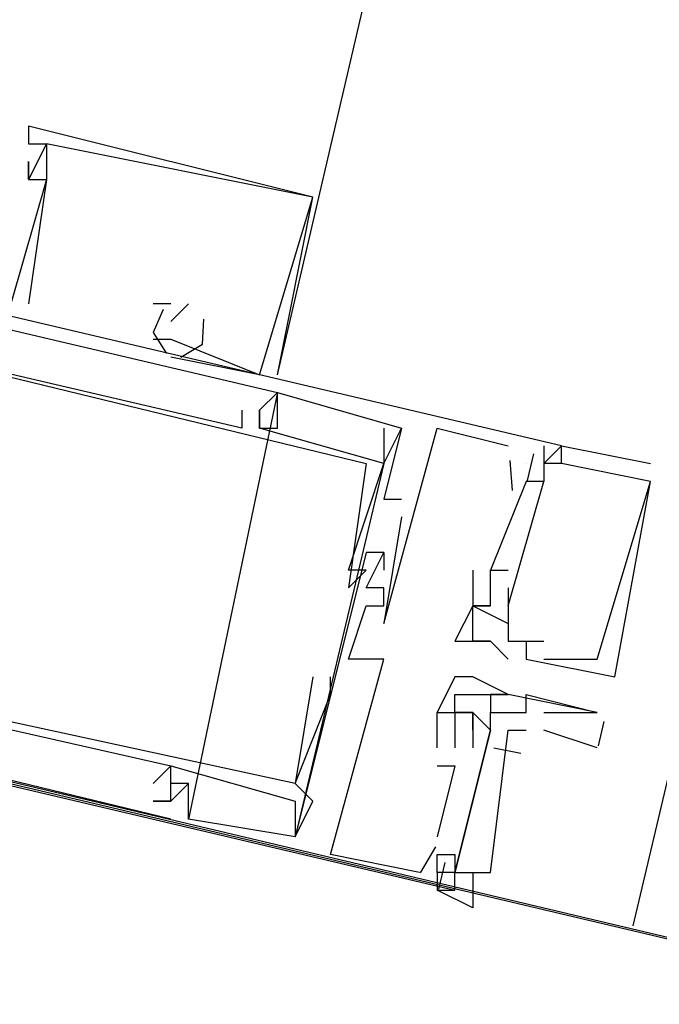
# Model space of a CAD drawing. Header units: feet. Extents: x -79 to 198, y -22 to 181.
# Tile 199 of 256: x 123.727 to 124.207, y 111.745 to 112.484. Entities that reach past the tile are written whole.
import ezdxf

# ---------------------------------------------------------------- set-up
doc = ezdxf.new("R2010")
doc.units = ezdxf.units.FT
doc.layers.add('A-LINEA', color=7, linetype='CONTINUOUS')

msp = doc.modelspace()

# ---------------------------------------------------------------- linework, layer by layer
at = {"layer": 'A-LINEA'}
for p, q in [((128.0267, 128.0444), (124.1867, 111.8044)), ((112.6267, 114.5378), (131.1067, 110.1644)), ((114.5733, 114.0711), (127.1067, 111.1111)), ((123.7333, 112.4044), (123.7333, 112.4044)), ((123.7333, 112.4044), (123.7333, 112.4044)), ((123.7333, 112.4044), (123.7333, 112.4044)), ((123.7333, 112.3911), (123.7333, 112.3911)), ((123.7333, 112.3911), (123.7333, 112.3911)), ((123.7333, 112.3911), (123.7333, 112.3911)), ((123.7467, 112.3911), (123.7467, 112.3911)), ((123.7467, 112.3911), (123.7467, 112.3911)), ((123.7467, 112.3911), (123.7467, 112.3911)), ((123.7467, 112.3911), (123.7467, 112.3911)), ((123.7467, 112.3911), (123.7467, 112.3911)), ((123.7467, 112.3911), (123.7467, 112.3911)), ((123.7333, 112.3778), (123.7333, 112.3778)), ((123.7333, 112.3778), (123.7333, 112.3778)), ((123.7333, 112.3778), (123.7333, 112.3778)), ((123.7333, 112.3644), (123.7333, 112.3644)), ((123.7333, 112.3644), (123.7333, 112.3644)), ((123.7333, 112.3644), (123.7333, 112.3644)), ((123.7333, 112.3644), (123.7333, 112.3644)), ((123.7333, 112.3644), (123.7333, 112.3644)), ((123.7333, 112.3644), (123.7333, 112.3644)), ((123.7467, 112.3644), (123.7467, 112.3644)), ((123.7467, 112.3644), (123.7467, 112.3644)), ((123.7467, 112.3644), (123.7467, 112.3644)), ((123.7467, 112.3644), (123.7467, 112.3644)), ((123.7467, 112.3644), (123.7467, 112.3644)), ((123.7467, 112.3644), (123.7467, 112.3644)), ((123.9467, 112.3511), (123.9467, 112.3511)), ((123.9467, 112.3511), (123.9467, 112.3511)), ((123.9467, 112.3511), (123.9467, 112.3511)), ((123.9467, 112.3511), (123.9467, 112.3511)), ((123.9467, 112.3511), (123.9467, 112.3511)), ((123.9467, 112.3511), (123.9467, 112.3511)), ((123.7333, 112.2711), (123.7333, 112.2711)), ((123.7333, 112.2711), (123.7333, 112.2711)), ((123.7333, 112.2711), (123.7333, 112.2711)), ((123.84, 112.2711), (123.8267, 112.2711)), ((123.8267, 112.2711), (123.8267, 112.2711)), ((123.84, 112.2711), (123.8267, 112.2711)), ((123.8267, 112.2711), (123.8267, 112.2711)), ((123.84, 112.2711), (123.8267, 112.2711)), ((123.8267, 112.2711), (123.8267, 112.2711)), ((123.84, 112.2711), (123.84, 112.2711)), ((123.84, 112.2711), (123.84, 112.2711)), ((123.84, 112.2711), (123.84, 112.2711)), ((123.8533, 112.2711), (123.8533, 112.2711)), ((123.8533, 112.2711), (123.8533, 112.2711)), ((123.8533, 112.2711), (123.8533, 112.2711)), ((123.84, 112.2578), (123.84, 112.2578)), ((123.84, 112.2578), (123.84, 112.2578)), ((123.84, 112.2578), (123.84, 112.2578)), ((123.8267, 112.2444), (123.84, 112.2444)), ((123.8267, 112.2444), (123.8267, 112.2444)), ((123.8267, 112.2444), (123.84, 112.2444)), ((123.8267, 112.2444), (123.8267, 112.2444)), ((123.8267, 112.2444), (123.84, 112.2444)), ((123.8267, 112.2444), (123.8267, 112.2444)), ((123.84, 112.2444), (123.84, 112.2444)), ((123.84, 112.2444), (123.84, 112.2444)), ((123.84, 112.2444), (123.84, 112.2444)), ((123.84, 112.2444), (123.84, 112.2444)), ((123.84, 112.2444), (123.84, 112.2444)), ((123.84, 112.2444), (123.84, 112.2444)), ((123.9067, 112.2178), (123.84, 112.2311)), ((123.84, 112.2311), (123.84, 112.2311)), ((123.9067, 112.2178), (123.84, 112.2311)), ((123.84, 112.2311), (123.84, 112.2311)), ((123.9067, 112.2178), (123.84, 112.2311)), ((123.84, 112.2311), (123.84, 112.2311)), ((123.9067, 112.2178), (123.9067, 112.2178)), ((123.9067, 112.2178), (123.9067, 112.2178)), ((123.9067, 112.2178), (123.9067, 112.2178)), ((123.9067, 112.2178), (123.9067, 112.2178)), ((123.9067, 112.2178), (123.9067, 112.2178)), ((123.9067, 112.2178), (123.9067, 112.2178)), ((123.92, 112.2178), (123.92, 112.2178)), ((123.92, 112.2178), (123.92, 112.2178)), ((123.92, 112.2178), (123.92, 112.2178)), ((123.92, 112.2044), (123.8533, 111.8844)), ((123.92, 112.2044), (123.8533, 111.8844)), ((123.92, 112.2044), (123.8533, 111.8844)), ((123.92, 112.2044), (123.92, 112.2044)), ((123.92, 112.2044), (123.92, 112.2044)), ((123.92, 112.2044), (123.92, 112.2044)), ((123.92, 112.2044), (123.92, 112.2044)), ((123.92, 112.2044), (123.92, 112.2044)), ((123.92, 112.2044), (123.92, 112.2044)), ((123.8933, 112.1911), (123.8933, 112.1911)), ((123.8933, 112.1911), (123.8933, 112.1911)), ((123.8933, 112.1911), (123.8933, 112.1911)), ((123.9067, 112.1911), (123.9067, 112.1911)), ((123.9067, 112.1911), (123.9067, 112.1911)), ((123.9067, 112.1911), (123.9067, 112.1911)), ((123.9067, 112.1911), (123.9067, 112.1911)), ((123.9067, 112.1911), (123.9067, 112.1911)), ((123.9067, 112.1911), (123.9067, 112.1911)), ((123.9067, 112.1911), (123.9067, 112.1911)), ((123.9067, 112.1911), (123.9067, 112.1911)), ((123.9067, 112.1911), (123.9067, 112.1911)), ((123.8933, 112.1778), (123.8933, 112.1778)), ((123.8933, 112.1778), (123.8933, 112.1778)), ((123.8933, 112.1778), (123.8933, 112.1778)), ((123.9067, 112.1778), (123.9067, 112.1778)), ((123.9067, 112.1778), (123.9067, 112.1778)), ((123.9067, 112.1778), (123.9067, 112.1778)), ((123.9067, 112.1778), (123.9067, 112.1778)), ((123.9067, 112.1778), (123.9067, 112.1778)), ((123.9067, 112.1778), (123.9067, 112.1778)), ((123.9067, 112.1778), (123.9067, 112.1778)), ((123.9067, 112.1778), (123.9067, 112.1778)), ((123.9067, 112.1778), (123.9067, 112.1778)), ((123.92, 112.1778), (123.92, 112.1778)), ((123.92, 112.1778), (123.92, 112.1778)), ((123.92, 112.1778), (123.92, 112.1778)), ((124, 112.1778), (124, 112.1778)), ((124, 112.1778), (124, 112.1778)), ((124, 112.1778), (124, 112.1778)), ((124, 112.1778), (124, 112.1778)), ((124, 112.1778), (124, 112.1778)), ((124, 112.1778), (124, 112.1778)), ((124.0133, 112.1778), (124.0133, 112.1778)), ((124.0133, 112.1778), (124.0133, 112.1778)), ((124.0133, 112.1778), (124.0133, 112.1778)), ((124.0133, 112.1778), (124.0133, 112.1778)), ((124.0133, 112.1778), (124.0133, 112.1778)), ((124.0133, 112.1778), (124.0133, 112.1778)), ((124.04, 112.1778), (124.04, 112.1778)), ((124.04, 112.1778), (124.04, 112.1778)), ((124.04, 112.1778), (124.04, 112.1778)), ((124.0933, 112.1644), (124.0933, 112.1644)), ((124.0933, 112.1644), (124.0933, 112.1644)), ((124.0933, 112.1644), (124.0933, 112.1644)), ((124.1123, 112.1584), (124.1076, 112.1384)), ((124.1123, 112.1584), (124.1076, 112.1384)), ((124.1123, 112.1584), (124.1076, 112.1384)), ((124.12, 112.1644), (124.12, 112.1644)), ((124.12, 112.1644), (124.12, 112.1644)), ((124.12, 112.1644), (124.12, 112.1644)), ((124.1333, 112.1644), (124.1333, 112.1644)), ((124.1333, 112.1644), (124.1333, 112.1644)), ((124.1333, 112.1644), (124.1333, 112.1644)), ((124.1333, 112.1644), (124.1333, 112.1644)), ((124.1333, 112.1644), (124.1333, 112.1644)), ((124.1333, 112.1644), (124.1333, 112.1644)), ((124, 112.1511), (123.9333, 111.8711)), ((124, 112.1511), (123.9333, 111.8711)), ((124, 112.1511), (123.9333, 111.8711)), ((123.9867, 112.1511), (123.9867, 112.1511)), ((123.9867, 112.1511), (123.9867, 112.1511)), ((123.9867, 112.1511), (123.9867, 112.1511)), ((124, 112.1511), (124, 112.1511)), ((124, 112.1511), (124, 112.1511)), ((124, 112.1511), (124, 112.1511)), ((124, 112.1511), (124, 112.1511)), ((124, 112.1511), (124, 112.1511)), ((124, 112.1511), (124, 112.1511)), ((124.0933, 112.1511), (124.0933, 112.1511)), ((124.0933, 112.1511), (124.0933, 112.1511)), ((124.0933, 112.1511), (124.0933, 112.1511)), ((124.0946, 112.1535), (124.0962, 112.1309)), ((124.0946, 112.1535), (124.0962, 112.1309)), ((124.0946, 112.1535), (124.0962, 112.1309)), ((124.1067, 112.1511), (124.1067, 112.1511)), ((124.1067, 112.1511), (124.1067, 112.1511)), ((124.1067, 112.1511), (124.1067, 112.1511)), ((124.1067, 112.1511), (124.1067, 112.1511)), ((124.1067, 112.1511), (124.1067, 112.1511)), ((124.1067, 112.1511), (124.1067, 112.1511)), ((124.12, 112.1511), (124.12, 112.1511)), ((124.12, 112.1511), (124.12, 112.1511)), ((124.12, 112.1511), (124.12, 112.1511)), ((124.12, 112.1511), (124.12, 112.1511)), ((124.12, 112.1511), (124.12, 112.1511)), ((124.12, 112.1511), (124.12, 112.1511)), ((124.12, 112.1511), (124.12, 112.1511)), ((124.12, 112.1511), (124.12, 112.1511)), ((124.12, 112.1511), (124.12, 112.1511)), ((124.1333, 112.1511), (124.1333, 112.1511)), ((124.1333, 112.1511), (124.1333, 112.1511)), ((124.1333, 112.1511), (124.1333, 112.1511)), ((124.1333, 112.1511), (124.1333, 112.1511)), ((124.1333, 112.1511), (124.1333, 112.1511)), ((124.1333, 112.1511), (124.1333, 112.1511)), ((124.2, 112.1511), (124.2, 112.1511)), ((124.2, 112.1511), (124.2, 112.1511)), ((124.2, 112.1511), (124.2, 112.1511)), ((124.1067, 112.1378), (124.08, 112.0711)), ((124.1067, 112.1378), (124.08, 112.0711)), ((124.1067, 112.1378), (124.08, 112.0711)), ((124.0933, 112.1378), (124.0933, 112.1378)), ((124.0933, 112.0444), (124.12, 112.1378)), ((124.0933, 112.1378), (124.0933, 112.1378)), ((124.0933, 112.0444), (124.12, 112.1378)), ((124.0933, 112.1378), (124.0933, 112.1378)), ((124.0933, 112.0444), (124.12, 112.1378)), ((124.1067, 112.1378), (124.1067, 112.1378)), ((124.1067, 112.1378), (124.1067, 112.1378)), ((124.1067, 112.1378), (124.1067, 112.1378)), ((124.1067, 112.1378), (124.1067, 112.1378)), ((124.1067, 112.1378), (124.1067, 112.1378)), ((124.1067, 112.1378), (124.1067, 112.1378)), ((124.12, 112.1378), (124.12, 112.1378)), ((124.12, 112.1378), (124.12, 112.1378)), ((124.12, 112.1378), (124.12, 112.1378)), ((124.12, 112.1378), (124.12, 112.1378)), ((124.12, 112.1378), (124.12, 112.1378)), ((124.12, 112.1378), (124.12, 112.1378)), ((124.2, 112.1378), (124.2, 112.1378)), ((124.2, 112.1378), (124.2, 112.1378)), ((124.2, 112.1378), (124.2, 112.1378)), ((124.2, 112.1378), (124.2, 112.1378)), ((124.2, 112.1378), (124.2, 112.1378)), ((124.2, 112.1378), (124.2, 112.1378)), ((124, 112.1244), (124, 112.1244)), ((124, 112.1244), (124, 112.1244)), ((124, 112.1244), (124, 112.1244)), ((124.0133, 112.1244), (124.0133, 112.1244)), ((124.0133, 112.1244), (124.0133, 112.1244)), ((124.0133, 112.1244), (124.0133, 112.1244)), ((124.0133, 112.1111), (124.0133, 112.1111)), ((124.0133, 112.1111), (124.0133, 112.1111)), ((124.0133, 112.1111), (124.0133, 112.1111)), ((123.9867, 112.0844), (123.9867, 112.0844)), ((123.9867, 112.0844), (123.9867, 112.0844)), ((123.9867, 112.0844), (123.9867, 112.0844)), ((124, 112.0844), (124, 112.0844)), ((124, 112.0844), (124, 112.0844)), ((124, 112.0844), (124, 112.0844)), ((124, 112.0844), (124, 112.0844)), ((124, 112.0844), (124, 112.0844)), ((124, 112.0844), (124, 112.0844)), ((123.9733, 112.0711), (123.9733, 112.0711)), ((123.9733, 112.0711), (123.9733, 112.0711)), ((123.9733, 112.0711), (123.9733, 112.0711)), ((123.9867, 112.0711), (123.9867, 112.0711)), ((123.9867, 112.0711), (123.9867, 112.0711)), ((123.9867, 112.0711), (123.9867, 112.0711)), ((124, 112.0711), (124, 112.0711)), ((124, 112.0711), (124, 112.0711)), ((124, 112.0711), (124, 112.0711)), ((124.0667, 112.0711), (124.0667, 112.0711)), ((124.0667, 112.0711), (124.0667, 112.0711)), ((124.0667, 112.0711), (124.0667, 112.0711)), ((124.08, 112.0711), (124.08, 112.0711)), ((124.08, 112.0711), (124.08, 112.0711)), ((124.08, 112.0711), (124.08, 112.0711)), ((124.08, 112.0711), (124.08, 112.0711)), ((124.08, 112.0711), (124.08, 112.0711)), ((124.08, 112.0711), (124.08, 112.0711)), ((124.0933, 112.0711), (124.0933, 112.0711)), ((124.0933, 112.0711), (124.0933, 112.0711)), ((124.0933, 112.0711), (124.0933, 112.0711)), ((123.9733, 112.0578), (123.9733, 112.0578)), ((123.9733, 112.0578), (123.9733, 112.0578)), ((123.9733, 112.0578), (123.9733, 112.0578)), ((123.9867, 112.0578), (123.9867, 112.0578)), ((123.9867, 112.0578), (123.9867, 112.0578)), ((123.9867, 112.0578), (123.9867, 112.0578)), ((124, 112.0578), (124, 112.0578)), ((124, 112.0578), (124, 112.0578)), ((124, 112.0578), (124, 112.0578)), ((124.08, 112.0578), (124.08, 112.0578)), ((124.08, 112.0578), (124.08, 112.0578)), ((124.08, 112.0578), (124.08, 112.0578)), ((124.0933, 112.0578), (124.0933, 112.0578)), ((124.0933, 112.0578), (124.0933, 112.0578)), ((124.0933, 112.0578), (124.0933, 112.0578)), ((123.9867, 112.0444), (123.9867, 112.0444)), ((123.9867, 112.0444), (123.9867, 112.0444)), ((123.9867, 112.0444), (123.9867, 112.0444)), ((124, 112.0444), (124, 112.0444)), ((124, 112.0444), (124, 112.0444)), ((124, 112.0444), (124, 112.0444)), ((124.0667, 112.0444), (124.0667, 112.0444)), ((124.0667, 112.0444), (124.0667, 112.0444)), ((124.0667, 112.0444), (124.0933, 112.0311)), ((124.0667, 112.0444), (124.0667, 112.0444)), ((124.0667, 112.0444), (124.0667, 112.0444)), ((124.0667, 112.0444), (124.0667, 112.0444)), ((124.0667, 112.0444), (124.0667, 112.0444)), ((124.0667, 112.0444), (124.0933, 112.0311)), ((124.0667, 112.0444), (124.0667, 112.0444)), ((124.0667, 112.0444), (124.0667, 112.0444)), ((124.0667, 112.0444), (124.0667, 112.0444)), ((124.0667, 112.0444), (124.0667, 112.0444)), ((124.0667, 112.0444), (124.0933, 112.0311)), ((124.0667, 112.0444), (124.0667, 112.0444)), ((124.0667, 112.0444), (124.0667, 112.0444)), ((124.08, 112.0444), (124.08, 112.0444)), ((124.08, 112.0444), (124.08, 112.0444)), ((124.08, 112.0444), (124.08, 112.0444)), ((124.08, 112.0444), (124.08, 112.0444)), ((124.08, 112.0444), (124.08, 112.0444)), ((124.08, 112.0444), (124.08, 112.0444)), ((124.08, 112.0444), (124.08, 112.0444)), ((124.08, 112.0444), (124.08, 112.0444)), ((124.08, 112.0444), (124.08, 112.0444)), ((124.0933, 112.0444), (124.0933, 112.0444)), ((124.0933, 112.0444), (124.0933, 112.0444)), ((124.0933, 112.0444), (124.0933, 112.0444)), ((124.0933, 112.0444), (124.0933, 112.0444)), ((124.0933, 112.0444), (124.0933, 112.0444)), ((124.0933, 112.0444), (124.0933, 112.0444)), ((124.0933, 112.0444), (124.0933, 112.0444)), ((124.0933, 112.0444), (124.0933, 112.0444)), ((124.0933, 112.0444), (124.0933, 112.0444)), ((124, 112.0311), (124, 112.0311)), ((124, 112.0311), (124, 112.0311)), ((124, 112.0311), (124, 112.0311)), ((124.0667, 112.0311), (124.0667, 112.0311)), ((124.0667, 112.0311), (124.0667, 112.0311)), ((124.0667, 112.0311), (124.0667, 112.0311)), ((124.0933, 112.0311), (124.0933, 112.0311)), ((124.0933, 112.0311), (124.0933, 112.0178)), ((124.0933, 112.0311), (124.0933, 112.0311)), ((124.0933, 112.0311), (124.0933, 112.0311)), ((124.0933, 112.0311), (124.0933, 112.0311)), ((124.0933, 112.0311), (124.0933, 112.0178)), ((124.0933, 112.0311), (124.0933, 112.0311)), ((124.0933, 112.0311), (124.0933, 112.0311)), ((124.0933, 112.0311), (124.0933, 112.0311)), ((124.0933, 112.0311), (124.0933, 112.0178)), ((124.0933, 112.0311), (124.0933, 112.0311)), ((124.0933, 112.0311), (124.0933, 112.0311)), ((124.0533, 112.0178), (124.0533, 112.0178)), ((124.0533, 112.0178), (124.0533, 112.0178)), ((124.0533, 112.0178), (124.0533, 112.0178)), ((124.0667, 112.0178), (124.0667, 112.0178)), ((124.0667, 112.0178), (124.0667, 112.0178)), ((124.0667, 112.0178), (124.0667, 112.0178)), ((124.0667, 112.0178), (124.0667, 112.0178)), ((124.0667, 112.0178), (124.0667, 112.0178)), ((124.0667, 112.0178), (124.0667, 112.0178)), ((124.08, 112.0178), (124.08, 112.0178)), ((124.08, 112.0178), (124.08, 112.0178)), ((124.08, 112.0178), (124.08, 112.0178)), ((124.08, 112.0178), (124.08, 112.0178)), ((124.08, 112.0178), (124.08, 112.0178)), ((124.08, 112.0178), (124.08, 112.0178)), ((124.0933, 112.0178), (124.12, 112.0178)), ((124.0933, 112.0178), (124.0933, 112.0178)), ((124.0933, 112.0178), (124.0933, 112.0178)), ((124.0933, 112.0178), (124.0933, 112.0178)), ((124.0933, 112.0178), (124.12, 112.0178)), ((124.0933, 112.0178), (124.0933, 112.0178)), ((124.0933, 112.0178), (124.0933, 112.0178)), ((124.0933, 112.0178), (124.0933, 112.0178)), ((124.0933, 112.0178), (124.12, 112.0178)), ((124.0933, 112.0178), (124.0933, 112.0178)), ((124.0933, 112.0178), (124.0933, 112.0178)), ((124.0933, 112.0178), (124.0933, 112.0178)), ((124.1067, 112.0178), (124.1067, 112.0178)), ((124.1067, 112.0178), (124.1067, 112.0178)), ((124.1067, 112.0178), (124.1067, 112.0178)), ((124.1067, 112.0178), (124.1067, 112.0178)), ((124.1067, 112.0178), (124.1067, 112.0178)), ((124.1067, 112.0178), (124.1067, 112.0178)), ((124.12, 112.0178), (124.12, 112.0178)), ((124.12, 112.0178), (124.12, 112.0178)), ((124.12, 112.0178), (124.12, 112.0178)), ((123.9733, 112.0044), (123.9733, 112.0044)), ((123.9733, 112.0044), (123.9733, 112.0044)), ((123.9733, 112.0044), (123.9733, 112.0044)), ((123.9867, 112.0044), (123.9867, 112.0044)), ((123.9867, 112.0044), (123.9867, 112.0044)), ((123.9867, 112.0044), (123.9867, 112.0044)), ((124, 112.0044), (124, 112.0044)), ((124, 112.0044), (124, 112.0044)), ((124, 112.0044), (124, 112.0044)), ((124.0933, 112.0044), (124.0933, 112.0044)), ((124.0933, 112.0044), (124.0933, 112.0044)), ((124.0933, 112.0044), (124.0933, 112.0044)), ((124.1067, 112.0044), (124.1067, 112.0044)), ((124.1067, 112.0044), (124.1067, 112.0044)), ((124.1067, 112.0044), (124.1067, 112.0044)), ((124.12, 112.0044), (124.12, 112.0044)), ((124.12, 112.0044), (124.12, 112.0044)), ((124.12, 112.0044), (124.12, 112.0044)), ((124.16, 112.0044), (124.16, 112.0044)), ((124.16, 112.0044), (124.16, 112.0044)), ((124.16, 112.0044), (124.16, 112.0044)), ((123.84, 111.8844), (123.4, 111.9911)), ((123.84, 111.8844), (123.4, 111.9911)), ((123.84, 111.8844), (123.4, 111.9911)), ((123.9467, 111.9911), (123.9467, 111.9911)), ((123.9467, 111.9911), (123.9467, 111.9911)), ((123.9467, 111.9911), (123.9467, 111.9911)), ((123.96, 111.9911), (123.96, 111.9911)), ((123.96, 111.9911), (123.96, 111.9911)), ((123.96, 111.9911), (123.96, 111.9911)), ((124.0533, 111.9911), (124.0533, 111.9911)), ((124.0667, 111.9911), (124.0667, 111.9911)), ((124.1733, 111.9911), (124.1733, 111.9911)), ((124.1733, 111.9911), (124.1733, 111.9911)), ((124.1733, 111.9911), (124.1733, 111.9911)), ((123.96, 111.9778), (123.96, 111.9778)), ((123.96, 111.9778), (123.96, 111.9778)), ((123.96, 111.9778), (123.96, 111.9778)), ((124.0533, 111.9778), (124.0533, 111.9778)), ((124.08, 111.9778), (124.08, 111.9778)), ((124.08, 111.9778), (124.08, 111.9778)), ((124.08, 111.9778), (124.08, 111.9778)), ((124.0933, 111.9778), (124.0933, 111.9778)), ((124.0933, 111.9778), (124.0933, 111.9778)), ((124.1067, 111.9778), (124.1067, 111.9778)), ((124.04, 111.9644), (124.04, 111.9644)), ((124.04, 111.9644), (124.04, 111.9644)), ((124.04, 111.9644), (124.04, 111.9644)), ((124.04, 111.9644), (124.04, 111.9644)), ((124.0533, 111.9644), (124.0533, 111.9644)), ((124.0533, 111.9644), (124.0533, 111.9644)), ((124.0533, 111.9644), (124.0533, 111.9644)), ((124.0533, 111.9644), (124.0533, 111.9644)), ((124.0533, 111.9644), (124.0533, 111.9644)), ((124.0667, 111.9644), (124.0667, 111.9644)), ((124.0667, 111.9644), (124.0667, 111.9644)), ((124.0667, 111.9644), (124.0667, 111.9644)), ((124.0667, 111.9644), (124.0667, 111.9644)), ((124.0667, 111.9644), (124.0667, 111.9644)), ((124.0667, 111.9644), (124.0667, 111.9644)), ((124.08, 111.9644), (124.08, 111.9644)), ((124.08, 111.9644), (124.08, 111.9644)), ((124.1067, 111.9644), (124.1067, 111.9644)), ((124.12, 111.9644), (124.16, 111.9644)), ((124.16, 111.9644), (124.16, 111.9644)), ((124.165, 111.9577), (124.1607, 111.9393)), ((124.0533, 111.9511), (124.0533, 111.9511)), ((124.0533, 111.9511), (124.0533, 111.9511)), ((124.0533, 111.9511), (124.0533, 111.9511)), ((124.0667, 111.9511), (124.0667, 111.9511)), ((124.0667, 111.9511), (124.0667, 111.9511)), ((124.0667, 111.9511), (124.0667, 111.9511)), ((124.0667, 111.9511), (124.0667, 111.9511)), ((124.08, 111.9511), (124.08, 111.9511)), ((124.08, 111.9511), (124.08, 111.9511)), ((124.08, 111.9511), (124.08, 111.9511)), ((124.08, 111.9511), (124.08, 111.9511)), ((124.12, 111.9511), (124.12, 111.9511)), ((124.16, 111.9378), (124.12, 111.9511)), ((124.04, 111.9378), (124.04, 111.9378)), ((124.04, 111.9378), (124.04, 111.9378)), ((124.04, 111.9378), (124.04, 111.9378)), ((124.04, 111.9378), (124.04, 111.9378)), ((124.04, 111.9378), (124.04, 111.9378)), ((124.04, 111.9378), (124.04, 111.9378)), ((124.0533, 111.9378), (124.0533, 111.9378)), ((124.0533, 111.9378), (124.0533, 111.9378)), ((124.0533, 111.9378), (124.0533, 111.9378)), ((124.0533, 111.9378), (124.0533, 111.9378)), ((124.0533, 111.9378), (124.0533, 111.9378)), ((124.0533, 111.9378), (124.0533, 111.9378)), ((124.0533, 111.9378), (124.0533, 111.9378)), ((124.0533, 111.9378), (124.0533, 111.9378)), ((124.0533, 111.9378), (124.0533, 111.9378)), ((124.0667, 111.9378), (124.0667, 111.9378)), ((124.0667, 111.9378), (124.0667, 111.9378)), ((124.0667, 111.9378), (124.0667, 111.9378)), ((124.1028, 111.9336), (124.0825, 111.9375)), ((124.1028, 111.9336), (124.0825, 111.9375)), ((124.1028, 111.9336), (124.0825, 111.9375)), ((123.84, 111.9244), (123.84, 111.9244)), ((123.84, 111.9244), (123.84, 111.9244)), ((123.84, 111.9244), (123.84, 111.9244)), ((123.84, 111.9244), (123.84, 111.9244)), ((123.84, 111.9244), (123.84, 111.9244)), ((123.84, 111.9244), (123.84, 111.9244)), ((124.04, 111.9244), (124.04, 111.9244)), ((124.04, 111.9244), (124.04, 111.9244)), ((124.04, 111.9244), (124.04, 111.9244)), ((124.0533, 111.9244), (124.0533, 111.9244)), ((124.0533, 111.9244), (124.0533, 111.9244)), ((124.0533, 111.9244), (124.0533, 111.9244)), ((123.8267, 111.9111), (123.8267, 111.9111)), ((123.8267, 111.9111), (123.8267, 111.9111)), ((123.8267, 111.9111), (123.8267, 111.9111)), ((123.84, 111.9111), (123.84, 111.9111)), ((123.8533, 111.9111), (123.84, 111.8978)), ((123.84, 111.9111), (123.84, 111.9111)), ((123.84, 111.9111), (123.84, 111.9111)), ((123.8533, 111.9111), (123.84, 111.8978)), ((123.84, 111.9111), (123.84, 111.9111)), ((123.84, 111.9111), (123.84, 111.9111)), ((123.8533, 111.9111), (123.84, 111.8978)), ((123.84, 111.9111), (123.84, 111.9111)), ((123.8533, 111.9111), (123.8533, 111.9111)), ((123.8533, 111.9111), (123.8533, 111.9111)), ((123.8533, 111.9111), (123.8533, 111.9111)), ((123.8533, 111.9111), (123.8533, 111.9111)), ((123.8533, 111.9111), (123.8533, 111.9111)), ((123.8533, 111.9111), (123.8533, 111.9111)), ((123.9333, 111.9111), (123.9333, 111.9111)), ((123.9333, 111.9111), (123.9333, 111.9111)), ((123.9333, 111.9111), (123.9333, 111.9111)), ((123.9333, 111.9111), (123.9333, 111.9111)), ((123.9333, 111.9111), (123.9333, 111.9111)), ((123.9333, 111.9111), (123.9333, 111.9111)), ((123.8267, 111.8978), (123.8267, 111.8978)), ((123.84, 111.8978), (123.8267, 111.8978)), ((123.8267, 111.8978), (123.8267, 111.8978)), ((123.84, 111.8978), (123.8267, 111.8978)), ((123.8267, 111.8978), (123.8267, 111.8978)), ((123.84, 111.8978), (123.8267, 111.8978)), ((123.84, 111.8978), (123.84, 111.8978)), ((123.84, 111.8978), (123.84, 111.8978)), ((123.84, 111.8978), (123.84, 111.8978)), ((123.84, 111.8978), (123.84, 111.8978)), ((123.84, 111.8978), (123.84, 111.8978)), ((123.84, 111.8978), (123.84, 111.8978)), ((123.9333, 111.8978), (123.9333, 111.8978)), ((123.9333, 111.8978), (123.9333, 111.8978)), ((123.9333, 111.8978), (123.9333, 111.8978)), ((123.9467, 111.8978), (123.9467, 111.8978)), ((123.9467, 111.8978), (123.9467, 111.8978)), ((123.9467, 111.8978), (123.9467, 111.8978)), ((123.84, 111.8844), (123.84, 111.8844)), ((123.84, 111.8844), (123.84, 111.8844)), ((123.84, 111.8844), (123.84, 111.8844)), ((123.8533, 111.8844), (123.8533, 111.8844)), ((123.8533, 111.8844), (123.8533, 111.8844)), ((123.8533, 111.8844), (123.8533, 111.8844)), ((123.9333, 111.8711), (123.9333, 111.8711)), ((123.9333, 111.8711), (123.9333, 111.8711)), ((123.9333, 111.8711), (123.9333, 111.8711)), ((123.9333, 111.8711), (123.9333, 111.8711)), ((123.9333, 111.8711), (123.9333, 111.8711)), ((123.9333, 111.8711), (123.9333, 111.8711)), ((124.04, 111.8711), (124.04, 111.8711)), ((124.04, 111.8711), (124.04, 111.8711)), ((124.04, 111.8711), (124.04, 111.8711)), ((124.0388, 111.8635), (124.0272, 111.844)), ((124.0388, 111.8635), (124.0272, 111.844)), ((124.0388, 111.8635), (124.0272, 111.844)), ((123.96, 111.8578), (123.96, 111.8578)), ((123.96, 111.8578), (123.96, 111.8578)), ((123.96, 111.8578), (123.96, 111.8578)), ((124.04, 111.8578), (124.04, 111.8578)), ((124.04, 111.8578), (124.04, 111.8578)), ((124.04, 111.8578), (124.04, 111.8578)), ((124.0533, 111.8578), (124.0533, 111.8578)), ((124.0533, 111.8578), (124.0533, 111.8578)), ((124.0533, 111.8578), (124.0533, 111.8578)), ((124.0533, 111.8578), (124.0533, 111.8578)), ((124.0533, 111.8578), (124.0533, 111.8578)), ((124.0533, 111.8578), (124.0533, 111.8578)), ((124.0457, 111.8517), (124.0409, 111.8317)), ((124.0457, 111.8517), (124.0409, 111.8317)), ((124.0457, 111.8517), (124.0409, 111.8317)), ((124.0267, 111.8444), (124.0267, 111.8444)), ((124.0267, 111.8444), (124.0267, 111.8444)), ((124.0267, 111.8444), (124.0267, 111.8444)), ((124.04, 111.8444), (124.04, 111.8444)), ((124.04, 111.8444), (124.04, 111.8444)), ((124.04, 111.8444), (124.04, 111.8444)), ((124.04, 111.8444), (124.04, 111.8444)), ((124.04, 111.8444), (124.04, 111.8444)), ((124.04, 111.8444), (124.04, 111.8444)), ((124.0533, 111.8444), (124.0533, 111.8444)), ((124.0533, 111.8444), (124.0533, 111.8444)), ((124.0533, 111.8444), (124.0533, 111.8444)), ((124.0533, 111.8444), (124.0533, 111.8444)), ((124.0533, 111.8444), (124.0533, 111.8444)), ((124.0533, 111.8444), (124.0533, 111.8444)), ((124.04, 111.8311), (124.04, 111.8311)), ((124.04, 111.8311), (124.04, 111.8311)), ((124.04, 111.8311), (124.04, 111.8311)), ((124.04, 111.8311), (124.04, 111.8311)), ((124.04, 111.8311), (124.04, 111.8311)), ((124.04, 111.8311), (124.04, 111.8311)), ((124.0533, 111.8311), (124.0533, 111.8311)), ((124.0533, 111.8311), (124.0533, 111.8311)), ((124.0533, 111.8311), (124.0533, 111.8311)), ((124.0533, 111.8311), (124.0533, 111.8311)), ((124.0533, 111.8311), (124.0533, 111.8311)), ((124.0533, 111.8311), (124.0533, 111.8311))]:
    msp.add_line(p, q, dxfattribs=at)
for points in [[(123.92, 112.2178), (124.3333, 113.9911), (124.72, 115.6178)], [(123.92, 112.2178), (123.9467, 112.3511), (123.7333, 112.4044), (123.7333, 112.3911), (123.7467, 112.3911), (123.7333, 112.3644), (123.7333, 112.3778), (123.7333, 112.3644), (123.7467, 112.3644), (123.72, 112.2711), (123.68, 112.2844), (123.68, 112.3111), (123.6667, 112.3111), (123.64, 112.3244), (123.6133, 112.3244), (123.6, 112.3378), (123.5867, 112.3111)], [(123.92, 112.2178), (123.9467, 112.3511), (123.7333, 112.4044), (123.7333, 112.3911), (123.7467, 112.3911), (123.7333, 112.3644), (123.7333, 112.3778), (123.7333, 112.3644), (123.7467, 112.3644), (123.72, 112.2711), (123.68, 112.2844), (123.68, 112.3111), (123.6667, 112.3111), (123.64, 112.3244), (123.6133, 112.3244), (123.6, 112.3378), (123.5867, 112.3111)], [(123.92, 112.2178), (123.9467, 112.3511), (123.7333, 112.4044), (123.7333, 112.3911), (123.7467, 112.3911), (123.7333, 112.3644), (123.7333, 112.3778), (123.7333, 112.3644), (123.7467, 112.3644), (123.72, 112.2711), (123.68, 112.2844), (123.68, 112.3111), (123.6667, 112.3111), (123.64, 112.3244), (123.6133, 112.3244), (123.6, 112.3378), (123.5867, 112.3111)], [(123.84, 112.2444), (123.9067, 112.2178), (123.9467, 112.3511), (123.7467, 112.3911), (123.7467, 112.3644), (123.7467, 112.3644), (123.7333, 112.2711)], [(123.84, 112.2444), (123.9067, 112.2178), (123.9467, 112.3511), (123.7467, 112.3911), (123.7467, 112.3644), (123.7467, 112.3644), (123.7333, 112.2711)], [(123.84, 112.2444), (123.9067, 112.2178), (123.9467, 112.3511), (123.7467, 112.3911), (123.7467, 112.3644), (123.7467, 112.3644), (123.7333, 112.2711)], [(124.1333, 112.1511), (124.1333, 112.1644), (123.4533, 112.3244), (123.4133, 112.1644), (123.4267, 112.1644), (123.44, 112.1778)], [(124.1333, 112.1511), (124.1333, 112.1644), (123.4533, 112.3244), (123.4133, 112.1644), (123.4267, 112.1644), (123.44, 112.1778)], [(124.1333, 112.1511), (124.1333, 112.1644), (123.4533, 112.3244), (123.4133, 112.1644), (123.4267, 112.1644), (123.44, 112.1778)], [(123.8933, 112.1911), (123.8933, 112.1778), (123.4933, 112.2711), (123.4933, 112.2844), (123.4667, 112.2978), (123.4667, 112.3111)], [(123.4667, 112.3111), (123.92, 112.2044), (123.9067, 112.1911), (123.9067, 112.1778), (123.9067, 112.1911)], [(123.8933, 112.1911), (123.8933, 112.1778), (123.4933, 112.2711), (123.4933, 112.2844), (123.4667, 112.2978), (123.4667, 112.3111)], [(123.4667, 112.3111), (123.92, 112.2044), (123.9067, 112.1911), (123.9067, 112.1778), (123.9067, 112.1911)], [(123.8933, 112.1911), (123.8933, 112.1778), (123.4933, 112.2711), (123.4933, 112.2844), (123.4667, 112.2978), (123.4667, 112.3111)], [(123.4667, 112.3111), (123.92, 112.2044), (123.9067, 112.1911), (123.9067, 112.1778), (123.9067, 112.1911)], [(123.4933, 112.2711), (123.9867, 112.1511), (123.9733, 112.0578), (123.9733, 112.0578), (123.9867, 112.0711), (123.9733, 112.0711), (124, 112.1511), (124.0133, 112.1778)], [(123.4933, 112.2711), (123.9867, 112.1511), (123.9733, 112.0578), (123.9733, 112.0578), (123.9867, 112.0711), (123.9733, 112.0711), (124, 112.1511), (124.0133, 112.1778)], [(123.4933, 112.2711), (123.9867, 112.1511), (123.9733, 112.0578), (123.9733, 112.0578), (123.9867, 112.0711), (123.9733, 112.0711), (124, 112.1511), (124.0133, 112.1778)], [(123.8533, 112.2711), (123.84, 112.2578), (123.84, 112.2578)], [(123.8533, 112.2711), (123.84, 112.2578), (123.84, 112.2578)], [(123.8533, 112.2711), (123.84, 112.2578), (123.84, 112.2578)], [(123.8343, 112.2668), (123.8267, 112.2496), (123.8368, 112.2337)], [(123.8343, 112.2668), (123.8267, 112.2496), (123.8368, 112.2337)], [(123.8343, 112.2668), (123.8267, 112.2496), (123.8368, 112.2337)], [(123.8477, 112.2311), (123.8638, 112.2408), (123.8648, 112.2596)], [(123.8477, 112.2311), (123.8638, 112.2408), (123.8648, 112.2596)], [(123.8477, 112.2311), (123.8638, 112.2408), (123.8648, 112.2596)], [(123.9067, 112.1778), (123.92, 112.1778), (123.92, 112.2044), (124.0133, 112.1778), (124, 112.1244), (124.0133, 112.1244)], [(123.9067, 112.1778), (123.92, 112.1778), (123.92, 112.2044), (124.0133, 112.1778), (124, 112.1244), (124.0133, 112.1244)], [(123.9067, 112.1778), (123.92, 112.1778), (123.92, 112.2044), (124.0133, 112.1778), (124, 112.1244), (124.0133, 112.1244)], [(124, 112.1778), (124, 112.1511), (123.9067, 112.1778), (123.9067, 112.1911)], [(124, 112.1778), (124, 112.1511), (123.9067, 112.1778), (123.9067, 112.1911)], [(124, 112.1778), (124, 112.1511), (123.9067, 112.1778), (123.9067, 112.1911)], [(124.0133, 112.1111), (124, 112.0311), (124.04, 112.1778), (124.0933, 112.1644)], [(124.0133, 112.1111), (124, 112.0311), (124.04, 112.1778), (124.0933, 112.1644)], [(124.0133, 112.1111), (124, 112.0311), (124.04, 112.1778), (124.0933, 112.1644)], [(124.12, 112.1644), (124.12, 112.1644), (124.12, 112.1511)], [(124.12, 112.0044), (124.16, 112.0044), (124.16, 112.0044), (124.2, 112.1378), (124.2, 112.1378), (124.1333, 112.1511), (124.12, 112.1511), (124.1333, 112.1644), (124.2, 112.1511), (124.2, 112.1511)], [(124.12, 112.1644), (124.12, 112.1644), (124.12, 112.1511)], [(124.12, 112.0044), (124.16, 112.0044), (124.16, 112.0044), (124.2, 112.1378), (124.2, 112.1378), (124.1333, 112.1511), (124.12, 112.1511), (124.1333, 112.1644), (124.2, 112.1511), (124.2, 112.1511)], [(124.12, 112.1644), (124.12, 112.1644), (124.12, 112.1511)], [(124.12, 112.0044), (124.16, 112.0044), (124.16, 112.0044), (124.2, 112.1378), (124.2, 112.1378), (124.1333, 112.1511), (124.12, 112.1511), (124.1333, 112.1644), (124.2, 112.1511), (124.2, 112.1511)], [(124.12, 112.1511), (124.12, 112.1378), (124.1067, 112.1378)], [(124.12, 112.1511), (124.12, 112.1378), (124.1067, 112.1378)], [(124.12, 112.1511), (124.12, 112.1378), (124.1067, 112.1378)], [(123.4, 112.1378), (123.3733, 111.9911), (124.0533, 111.8311), (124.0533, 111.8444)], [(123.4, 112.1378), (123.3733, 111.9911), (124.0533, 111.8311), (124.0533, 111.8444)], [(123.4, 112.1378), (123.3733, 111.9911), (124.0533, 111.8311), (124.0533, 111.8444)], [(124.0933, 112.0178), (124.1067, 112.0178), (124.1067, 112.0044), (124.1733, 111.9911), (124.2, 112.1378)], [(124.0933, 112.0178), (124.1067, 112.0178), (124.1067, 112.0044), (124.1733, 111.9911), (124.2, 112.1378)], [(124.0933, 112.0178), (124.1067, 112.0178), (124.1067, 112.0044), (124.1733, 111.9911), (124.2, 112.1378)], [(124, 112.0844), (123.9867, 112.0844), (123.9333, 111.8711), (123.8533, 111.8844), (123.8533, 111.9111), (123.84, 111.9111)], [(124, 112.0844), (123.9867, 112.0844), (123.9333, 111.8711), (123.8533, 111.8844), (123.8533, 111.9111), (123.84, 111.9111)], [(124, 112.0844), (123.9867, 112.0844), (123.9333, 111.8711), (123.8533, 111.8844), (123.8533, 111.9111), (123.84, 111.9111)], [(124.0267, 111.8444), (123.96, 111.8578), (124, 112.0044), (123.9867, 112.0044), (123.9733, 112.0044), (123.9867, 112.0444), (124, 112.0444), (124, 112.0578), (123.9867, 112.0578), (124, 112.0844), (124, 112.0711)], [(124.0267, 111.8444), (123.96, 111.8578), (124, 112.0044), (123.9867, 112.0044), (123.9733, 112.0044), (123.9867, 112.0444), (124, 112.0444), (124, 112.0578), (123.9867, 112.0578), (124, 112.0844), (124, 112.0711)], [(124.0267, 111.8444), (123.96, 111.8578), (124, 112.0044), (123.9867, 112.0044), (123.9733, 112.0044), (123.9867, 112.0444), (124, 112.0444), (124, 112.0578), (123.9867, 112.0578), (124, 112.0844), (124, 112.0711)], [(124.0667, 112.0711), (124.0667, 112.0444), (124.08, 112.0444), (124.0667, 112.0444)], [(124.0667, 112.0711), (124.0667, 112.0444), (124.08, 112.0444), (124.0667, 112.0444)], [(124.0667, 112.0711), (124.0667, 112.0444), (124.08, 112.0444), (124.0667, 112.0444)], [(124.08, 112.0444), (124.08, 112.0578), (124.08, 112.0711), (124.0933, 112.0711)], [(124.08, 112.0444), (124.08, 112.0578), (124.08, 112.0711), (124.0933, 112.0711)], [(124.08, 112.0444), (124.08, 112.0578), (124.08, 112.0711), (124.0933, 112.0711)], [(124.0933, 112.0578), (124.0933, 112.0444), (124.0933, 112.0311)], [(124.0933, 112.0578), (124.0933, 112.0444), (124.0933, 112.0311)], [(124.0933, 112.0578), (124.0933, 112.0444), (124.0933, 112.0311)], [(124.08, 112.0444), (124.0667, 112.0444), (124.0667, 112.0444), (124.0667, 112.0444), (124.0667, 112.0444), (124.0533, 112.0178), (124.0667, 112.0178), (124.08, 112.0178), (124.0933, 112.0044)], [(124.08, 112.0444), (124.0667, 112.0444), (124.0667, 112.0444), (124.0667, 112.0444), (124.0667, 112.0444), (124.0533, 112.0178), (124.0667, 112.0178), (124.08, 112.0178), (124.0933, 112.0044)], [(124.08, 112.0444), (124.0667, 112.0444), (124.0667, 112.0444), (124.0667, 112.0444), (124.0667, 112.0444), (124.0533, 112.0178), (124.0667, 112.0178), (124.08, 112.0178), (124.0933, 112.0044)], [(124.08, 112.0178), (124.0667, 112.0178), (124.0667, 112.0444)], [(124.08, 112.0178), (124.0667, 112.0178), (124.0667, 112.0444)], [(124.08, 112.0178), (124.0667, 112.0178), (124.0667, 112.0444)], [(124.0933, 112.0444), (124.0933, 112.0444), (124.0933, 112.0444), (124.0933, 112.0311), (124.0933, 112.0178), (124.0933, 112.0178)], [(124.0933, 112.0444), (124.0933, 112.0444), (124.0933, 112.0444), (124.0933, 112.0311), (124.0933, 112.0178), (124.0933, 112.0178)], [(124.0933, 112.0444), (124.0933, 112.0444), (124.0933, 112.0444), (124.0933, 112.0311), (124.0933, 112.0178), (124.0933, 112.0178)], [(123.4, 112.0044), (123.4267, 112.0044), (123.4267, 112.0178), (123.84, 111.9244), (123.8267, 111.9111)], [(123.4, 112.0044), (123.4267, 112.0044), (123.4267, 112.0178), (123.84, 111.9244), (123.8267, 111.9111)], [(123.4, 112.0044), (123.4267, 112.0044), (123.4267, 112.0178), (123.84, 111.9244), (123.8267, 111.9111)], [(123.9467, 111.9911), (123.9333, 111.9111), (123.44, 112.0178)], [(123.9467, 111.9911), (123.9333, 111.9111), (123.44, 112.0178)], [(123.9467, 111.9911), (123.9333, 111.9111), (123.44, 112.0178)], [(124.12, 112.0178), (124.12, 112.0178), (124.12, 112.0178)], [(124.12, 112.0178), (124.12, 112.0178), (124.12, 112.0178)], [(124.12, 112.0178), (124.12, 112.0178), (124.12, 112.0178)], [(123.9333, 111.8978), (123.9333, 111.8711), (123.9467, 111.8978), (123.9333, 111.9111), (123.96, 111.9778), (123.96, 111.9911), (123.96, 111.9911)], [(123.9333, 111.8978), (123.9333, 111.8711), (123.9467, 111.8978), (123.9333, 111.9111), (123.96, 111.9778), (123.96, 111.9911), (123.96, 111.9911)], [(123.9333, 111.8978), (123.9333, 111.8711), (123.9467, 111.8978), (123.9333, 111.9111), (123.96, 111.9778), (123.96, 111.9911), (123.96, 111.9911)], [(124.0933, 111.9778), (124.0667, 111.9911), (124.0533, 111.9911), (124.04, 111.9644), (124.0533, 111.9644), (124.0533, 111.9644), (124.0533, 111.9644), (124.0533, 111.9644), (124.0667, 111.9644), (124.0667, 111.9511), (124.0667, 111.9511), (124.0667, 111.9644), (124.08, 111.9511), (124.08, 111.9644), (124.08, 111.9644)], [(124.0667, 111.9644), (124.0667, 111.9644), (124.0533, 111.9644), (124.0533, 111.9778), (124.08, 111.9778), (124.08, 111.9644), (124.1067, 111.9644), (124.1067, 111.9644), (124.1067, 111.9778), (124.1067, 111.9778), (124.16, 111.9644), (124.16, 111.9644), (124.0933, 111.9778), (124.08, 111.9778), (124.0933, 111.9778)], [(124.04, 111.9378), (124.04, 111.9378), (124.04, 111.9644), (124.0533, 111.9644), (124.0533, 111.9511), (124.0533, 111.9378)], [(124.04, 111.9378), (124.04, 111.9378), (124.04, 111.9644), (124.0533, 111.9644), (124.0533, 111.9511), (124.0533, 111.9378)], [(124.04, 111.9378), (124.04, 111.9378), (124.04, 111.9644), (124.0533, 111.9644), (124.0533, 111.9511), (124.0533, 111.9378)], [(124.0533, 111.8444), (124.08, 111.9511), (124.0667, 111.9644), (124.0667, 111.9511), (124.0667, 111.9378)], [(124.0533, 111.8444), (124.08, 111.9511), (124.0667, 111.9644), (124.0667, 111.9511), (124.0667, 111.9378)], [(124.0533, 111.8444), (124.08, 111.9511), (124.0667, 111.9644), (124.0667, 111.9511), (124.0667, 111.9378)], [(124.08, 111.9511), (124.0533, 111.8444), (124.08, 111.8444), (124.0933, 111.9511), (124.1067, 111.9511)], [(124.08, 111.9511), (124.0533, 111.8444), (124.08, 111.8444), (124.0933, 111.9511), (124.1067, 111.9511)], [(124.08, 111.9511), (124.0533, 111.8444), (124.08, 111.8444), (124.0933, 111.9511), (124.1067, 111.9511)], [(123.8267, 111.8978), (123.84, 111.8978), (123.84, 111.9111), (123.84, 111.9244), (123.9333, 111.8978)], [(123.84, 111.9244), (123.8267, 111.9111), (123.8267, 111.9111)], [(123.8267, 111.8978), (123.84, 111.8978), (123.84, 111.9111), (123.84, 111.9244), (123.9333, 111.8978)], [(123.84, 111.9244), (123.8267, 111.9111), (123.8267, 111.9111)], [(123.8267, 111.8978), (123.84, 111.8978), (123.84, 111.9111), (123.84, 111.9244), (123.9333, 111.8978)], [(123.84, 111.9244), (123.8267, 111.9111), (123.8267, 111.9111)], [(124.04, 111.9244), (124.0533, 111.9244), (124.04, 111.8711)], [(124.04, 111.9244), (124.0533, 111.9244), (124.04, 111.8711)], [(124.04, 111.9244), (124.0533, 111.9244), (124.04, 111.8711)], [(124.0533, 111.8578), (124.0533, 111.8444), (124.04, 111.8444), (124.04, 111.8444), (124.04, 111.8578)], [(124.04, 111.8578), (124.0533, 111.8578), (124.0533, 111.8444)], [(124.04, 111.8578), (124.0533, 111.8578), (124.0533, 111.8444)], [(124.04, 111.8578), (124.0533, 111.8578), (124.0533, 111.8444)], [(124.0533, 111.8311), (124.0533, 111.8444), (124.04, 111.8444), (124.04, 111.8311)], [(124.0533, 111.8444), (124.0667, 111.8444), (124.0667, 111.8178), (124.04, 111.8311), (124.0533, 111.8311)]]:
    msp.add_lwpolyline(points, dxfattribs=at)

doc.saveas('drawing.dxf')
